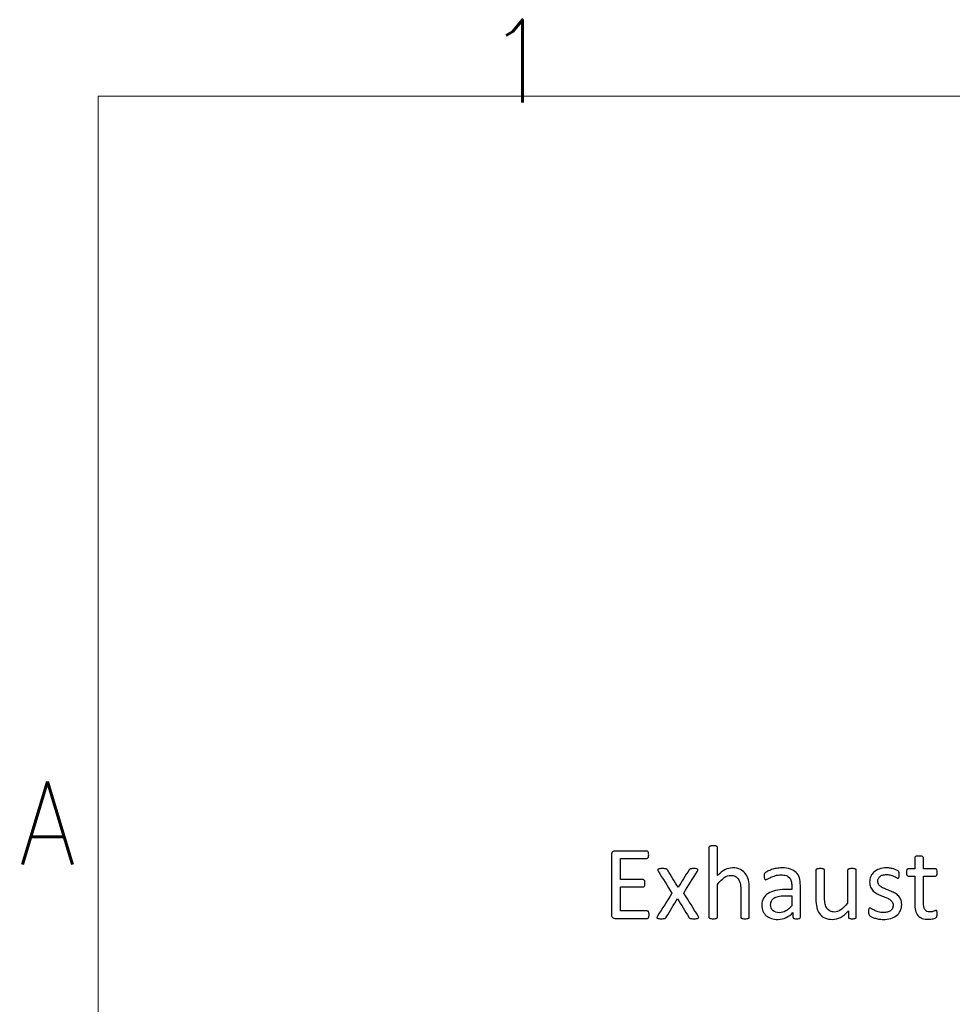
# Model space of a CAD drawing. Header units: inches. Extents: x 0 to 20790, y -12 to 14700.
# Tile 42 of 132: x 59 to 1436, y 13184 to 14638. Entities that reach past the tile are written whole.
import ezdxf

# ---------------------------------------------------------------- set-up
doc = ezdxf.new("R2010")
doc.units = ezdxf.units.IN
doc.layers.add('210', color=7, linetype='Continuous', true_color=0xffffff)
doc.layers.add('254', color=7, linetype='Continuous', true_color=0xffffff)
doc.styles.add('latin_extended', font='simplex.shx')

msp = doc.modelspace()

# ---------------------------------------------------------------- linework, layer by layer
at = {"layer": '210', "color": 7, "linetype": 'Continuous', "lineweight": 18}
for p, q in [((175, 175), (175, 14525)), ((175, 14525), (20615, 14525))]:
    msp.add_line(p, q, dxfattribs=at)
at = {"layer": '254', "color": 2, "linetype": 'Continuous', "lineweight": 25}
for points, knots in [([(934.55, 13409.508), (933.511, 13408.7), (932.992, 13407.315), (932.992, 13375.732), (932.992, 13346.14), (932.992, 13314.528), (933.511, 13313.143), (934.55, 13312.335)], [0, 0, 0, 0, 0.05924442, 0.05924442, 0.93989697, 0.93989697, 1, 1, 1, 1]), ([(986.252, 13410.402), (985.935, 13410.604), (985.56, 13410.691), (969.403, 13410.691), (953.65, 13410.691), (936.714, 13410.691), (935.617, 13410.316), (934.55, 13409.508)], [0, 0, 0, 0, 0.02329451, 0.02329451, 0.93178037, 0.93178037, 1, 1, 1, 1]), ([(987.579, 13407.661), (987.435, 13408.354), (987.262, 13408.931), (986.858, 13409.854), (986.598, 13410.2), (986.252, 13410.402)], [0, 0, 0, 0, 0.5, 0.5, 1, 1, 1, 1]), ([(987.579, 13402.67), (987.695, 13403.362), (987.752, 13404.17), (987.752, 13406.103), (987.695, 13406.969), (987.579, 13407.661)], [0, 0, 0, 0, 0.47761194, 0.47761194, 1, 1, 1, 1]), ([(1076.962, 13416.923), (1076.789, 13416.634), (1076.702, 13416.259), (1076.702, 13381.599), (1076.702, 13347.342), (1076.702, 13312.653), (1076.789, 13312.306), (1076.962, 13312.047)], [0, 0, 0, 0, 0.01151, 0.01151, 0.98766785, 0.98766785, 1, 1, 1, 1]), ([(1089.08, 13416.923), (1088.878, 13417.24), (1088.56, 13417.5), (1087.637, 13417.904), (1086.973, 13418.048), (1085.358, 13418.279), (1084.29, 13418.308), (1081.78, 13418.308), (1080.741, 13418.279), (1079.126, 13418.048), (1078.462, 13417.904), (1077.481, 13417.5), (1077.164, 13417.24), (1076.962, 13416.923)], [0, 0, 0, 0, 0.16858238, 0.16858238, 0.33716475, 0.33716475, 0.50574713, 0.50574713, 0.67049808, 0.67049808, 0.83524904, 0.83524904, 1, 1, 1, 1]), ([(1089.397, 13374.395), (1089.397, 13388.215), (1089.397, 13402.035), (1089.397, 13416.259), (1089.282, 13416.634), (1089.08, 13416.923)], [0, 0, 0, 0, 0.97160243, 0.97160243, 1, 1, 1, 1]), ([(946.206, 13399.698), (959.189, 13399.698), (972.172, 13399.698), (985.56, 13399.698), (985.935, 13399.814), (986.252, 13400.016)], [0, 0, 0, 0, 0.96982759, 0.96982759, 1, 1, 1, 1]), ([(986.252, 13400.016), (986.598, 13400.218), (986.858, 13400.535), (987.262, 13401.4), (987.435, 13401.977), (987.579, 13402.67)], [0, 0, 0, 0, 0.5, 0.5, 1, 1, 1, 1]), ([(1380.857, 13401.775), (1380.684, 13401.458), (1380.597, 13401.141), (1380.597, 13395.284), (1380.597, 13389.802), (1380.597, 13384.32)], [0, 0, 0, 0, 0.06403941, 0.06403941, 1, 1, 1, 1]), ([(1383.829, 13403.074), (1383.021, 13402.987), (1382.357, 13402.814), (1381.376, 13402.353), (1381.059, 13402.093), (1380.857, 13401.775)], [0, 0, 0, 0, 0.5, 0.5, 1, 1, 1, 1]), ([(1390.061, 13403.074), (1389.253, 13403.189), (1388.185, 13403.247), (1385.675, 13403.247), (1384.636, 13403.189), (1383.829, 13403.074)], [0, 0, 0, 0, 0.50574713, 0.50574713, 1, 1, 1, 1]), ([(1393.292, 13384.32), (1393.292, 13389.802), (1393.292, 13395.284), (1393.292, 13401.141), (1393.176, 13401.458), (1392.773, 13402.093), (1392.455, 13402.353), (1391.532, 13402.814), (1390.868, 13402.987), (1390.061, 13403.074)], [0, 0, 0, 0, 0.82969432, 0.82969432, 0.88646288, 0.88646288, 0.94323144, 0.94323144, 1, 1, 1, 1]), ([(1004.054, 13384.551), (1003.044, 13384.436), (1002.294, 13384.234), (1001.313, 13383.541), (1001.082, 13383.137), (1001.138, 13382.185), (1001.37, 13381.579), (1001.774, 13380.858)], [0, 0, 0, 0, 0.33997582, 0.33997582, 0.67995165, 0.67995165, 1, 1, 1, 1]), ([(1013.69, 13384.234), (1013.2, 13384.378), (1012.478, 13384.493), (1010.689, 13384.666), (1009.507, 13384.695), (1006.362, 13384.695), (1005.035, 13384.638), (1004.054, 13384.551)], [0, 0, 0, 0, 0.32298137, 0.32298137, 0.64596273, 0.64596273, 1, 1, 1, 1]), ([(1015.537, 13382.705), (1015.335, 13383.051), (1015.104, 13383.368), (1014.584, 13383.887), (1014.209, 13384.089), (1013.69, 13384.234)], [0, 0, 0, 0, 0.5, 0.5, 1, 1, 1, 1]), ([(1057.833, 13384.551), (1056.881, 13384.638), (1055.64, 13384.695), (1052.784, 13384.695), (1051.688, 13384.666), (1050.101, 13384.49), (1049.495, 13384.378), (1049.062, 13384.205)], [0, 0, 0, 0, 0.34284221, 0.34284221, 0.66551723, 0.66551723, 1, 1, 1, 1]), ([(1059.795, 13380.858), (1060.257, 13381.608), (1060.488, 13382.272), (1060.606, 13383.281), (1060.401, 13383.685), (1059.478, 13384.263), (1058.756, 13384.436), (1057.833, 13384.551)], [0, 0, 0, 0, 0.32091551, 0.32091551, 0.66045775, 0.66045775, 1, 1, 1, 1]), ([(1136.021, 13312.047), (1136.223, 13312.306), (1136.339, 13312.653), (1136.339, 13327.136), (1136.339, 13341.187), (1136.339, 13360.2), (1135.906, 13364.441), (1134.231, 13371.488), (1132.819, 13374.539), (1128.919, 13379.758), (1126.356, 13381.868), (1120.066, 13384.984), (1116.171, 13385.763), (1107.804, 13385.763), (1104.082, 13384.84), (1096.696, 13381.089), (1093.032, 13378.233), (1089.397, 13374.395)], [0, 0, 0, 0, 0.01025083, 0.01025083, 0.34306125, 0.34306125, 0.46060415, 0.46060415, 0.57836735, 0.57836735, 0.69467981, 0.69467981, 0.81099226, 0.81099226, 0.90549613, 0.90549613, 1, 1, 1, 1]), ([(1159.737, 13378.377), (1159.045, 13377.713), (1158.612, 13377.021), (1158.266, 13375.52), (1158.179, 13374.511), (1158.179, 13372.462), (1158.208, 13371.77), (1158.434, 13370.471), (1158.583, 13369.952), (1159.045, 13369.144), (1159.333, 13368.827), (1159.622, 13368.625)], [0, 0, 0, 0, 0.2639114, 0.2639114, 0.5278228, 0.5278228, 0.68976843, 0.68976843, 0.84488422, 0.84488422, 1, 1, 1, 1]), ([(1159.622, 13368.625), (1159.939, 13368.423), (1160.286, 13368.308), (1161.324, 13368.308), (1162.247, 13368.683), (1164.786, 13370.183), (1166.344, 13370.991), (1170.095, 13372.78), (1172.259, 13373.616), (1177.256, 13375.069), (1180.049, 13375.463), (1186.108, 13375.463), (1188.56, 13375.117), (1192.568, 13373.723), (1194.186, 13372.722), (1196.698, 13369.982), (1197.62, 13368.279), (1198.168, 13366.23)], [0, 0, 0, 0, 0.09392922, 0.09392922, 0.22543014, 0.22543014, 0.35693105, 0.35693105, 0.48843197, 0.48843197, 0.62175643, 0.62175643, 0.74767398, 0.74767398, 0.87522072, 0.87522072, 1, 1, 1, 1]), ([(1205.496, 13379.127), (1203.332, 13381.291), (1200.505, 13382.964), (1193.523, 13385.215), (1189.31, 13385.763), (1181.665, 13385.763), (1179.01, 13385.532), (1173.789, 13384.546), (1171.365, 13383.945), (1166.979, 13382.445), (1165.017, 13381.637), (1161.635, 13379.86), (1160.43, 13379.069), (1159.737, 13378.377)], [0, 0, 0, 0, 0.24171167, 0.24171167, 0.48342334, 0.48342334, 0.61196364, 0.61196364, 0.74188324, 0.74188324, 0.87180283, 0.87180283, 1, 1, 1, 1]), ([(1211.036, 13311.614), (1211.44, 13311.931), (1211.642, 13312.393), (1211.642, 13328.569), (1211.642, 13344.139), (1211.642, 13364.009), (1211.151, 13367.759), (1209.189, 13374.222), (1207.631, 13376.934), (1205.496, 13379.127)], [0, 0, 0, 0, 0.02445652, 0.02445652, 0.65295031, 0.65295031, 0.82647516, 0.82647516, 1, 1, 1, 1]), ([(1234.838, 13383.339), (1234.665, 13383.08), (1234.579, 13382.733), (1234.579, 13368.308), (1234.579, 13354.314), (1234.579, 13335.272), (1234.983, 13331.002), (1235.848, 13327.511)], [0, 0, 0, 0, 0.02222222, 0.02222222, 0.74074074, 0.74074074, 1, 1, 1, 1]), ([(1247.043, 13383.339), (1246.841, 13383.628), (1246.494, 13383.887), (1245.513, 13384.349), (1244.85, 13384.493), (1243.206, 13384.669), (1242.196, 13384.695), (1239.714, 13384.695), (1238.704, 13384.666), (1237.06, 13384.496), (1236.396, 13384.349), (1235.358, 13383.887), (1235.011, 13383.628), (1234.838, 13383.339)], [0, 0, 0, 0, 0.1647275, 0.1647275, 0.329455, 0.329455, 0.5, 0.5, 0.670545, 0.670545, 0.8352725, 0.8352725, 1, 1, 1, 1]), ([(1281.492, 13333.916), (1277.972, 13329.56), (1274.625, 13326.242), (1268.297, 13321.754), (1265.133, 13320.616), (1259.507, 13320.616), (1257.343, 13321.077), (1253.65, 13322.981), (1252.121, 13324.309), (1249.72, 13327.738), (1248.803, 13329.819), (1247.655, 13334.697), (1247.331, 13337.956), (1247.331, 13355.43), (1247.331, 13368.865), (1247.331, 13382.733), (1247.245, 13383.08), (1247.043, 13383.339)], [0, 0, 0, 0, 0.13181048, 0.13181048, 0.26282482, 0.26282482, 0.36406318, 0.36406318, 0.46530153, 0.46530153, 0.56461535, 0.56461535, 0.66282242, 0.66282242, 0.98947781, 0.98947781, 1, 1, 1, 1]), ([(1281.78, 13383.339), (1281.578, 13383.08), (1281.492, 13382.733), (1281.492, 13366.172), (1281.492, 13350.044), (1281.492, 13333.916)], [0, 0, 0, 0, 0.0261324, 0.0261324, 1, 1, 1, 1]), ([(1293.927, 13383.339), (1293.696, 13383.628), (1293.35, 13383.887), (1292.426, 13384.349), (1291.792, 13384.493), (1290.147, 13384.663), (1289.108, 13384.695), (1286.598, 13384.695), (1285.56, 13384.666), (1283.973, 13384.49), (1283.309, 13384.349), (1282.819, 13384.118)], [0, 0, 0, 0, 0.1971018, 0.1971018, 0.39420361, 0.39420361, 0.58458204, 0.58458204, 0.78855892, 0.78855892, 1, 1, 1, 1]), ([(1294.013, 13312.047), (1294.186, 13312.306), (1294.273, 13312.653), (1294.273, 13336.157), (1294.273, 13359.229), (1294.273, 13382.733), (1294.157, 13383.08), (1293.927, 13383.339)], [0, 0, 0, 0, 0.01807955, 0.01807955, 0.98192045, 0.98192045, 1, 1, 1, 1]), ([(1344.648, 13385.301), (1342.801, 13385.619), (1340.955, 13385.763), (1334.925, 13385.763), (1331.232, 13385.215), (1324.917, 13382.955), (1322.288, 13381.464), (1318.076, 13377.713), (1316.518, 13375.52), (1315.45, 13373.039)], [0, 0, 0, 0, 0.12765283, 0.12765283, 0.41686627, 0.41686627, 0.70843314, 0.70843314, 1, 1, 1, 1]), ([(1329.241, 13373.126), (1330.28, 13374.02), (1331.636, 13374.713), (1334.925, 13375.694), (1336.8, 13375.924), (1341.388, 13375.924), (1343.523, 13375.636), (1345.398, 13375.088)], [0, 0, 0, 0, 0.32051282, 0.32051282, 0.64102564, 0.64102564, 1, 1, 1, 1]), ([(1353.477, 13382.647), (1352.409, 13383.195), (1351.14, 13383.685), (1348.17, 13384.617), (1346.494, 13385.013), (1344.648, 13385.301)], [0, 0, 0, 0, 0.49557297, 0.49557297, 1, 1, 1, 1]), ([(1345.398, 13375.088), (1347.245, 13374.511), (1348.889, 13373.905), (1351.659, 13372.635), (1352.784, 13372.029), (1353.65, 13371.452)], [0, 0, 0, 0, 0.5, 0.5, 1, 1, 1, 1]), ([(1357.17, 13371.77), (1357.343, 13372.174), (1357.458, 13372.722), (1357.631, 13373.991), (1357.66, 13374.741), (1357.66, 13376.444), (1357.631, 13377.136), (1357.454, 13378.261), (1357.4, 13378.723), (1357.314, 13379.127)], [0, 0, 0, 0, 0.25106683, 0.25106683, 0.50213367, 0.50213367, 0.74483161, 0.74483161, 1, 1, 1, 1]), ([(1368.566, 13381.464), (1368.422, 13380.8), (1368.364, 13379.992), (1368.364, 13377.165), (1368.595, 13375.809), (1369.518, 13374.193), (1370.124, 13373.76), (1374.134, 13373.76), (1377.366, 13373.76), (1380.597, 13373.76)], [0, 0, 0, 0, 0.07953561, 0.07953561, 0.2292497, 0.2292497, 0.37896378, 0.37896378, 1, 1, 1, 1]), ([(1380.597, 13384.32), (1377.395, 13384.32), (1374.192, 13384.32), (1370.557, 13384.32), (1370.211, 13384.234), (1369.864, 13384.032)], [0, 0, 0, 0, 0.88095238, 0.88095238, 1, 1, 1, 1]), ([(1412.132, 13384.032), (1411.844, 13384.234), (1411.468, 13384.32), (1405.14, 13384.32), (1399.216, 13384.32), (1393.292, 13384.32)], [0, 0, 0, 0, 0.06382979, 0.06382979, 1, 1, 1, 1]), ([(1393.292, 13373.76), (1399.216, 13373.76), (1405.14, 13373.76), (1411.844, 13373.76), (1412.449, 13374.193), (1413.373, 13375.809), (1413.603, 13377.165), (1413.603, 13379.992), (1413.546, 13380.8), (1413.459, 13381.464)], [0, 0, 0, 0, 0.75027595, 0.75027595, 0.84893236, 0.84893236, 0.94758878, 0.94758878, 1, 1, 1, 1]), ([(980.713, 13368.106), (980.395, 13368.336), (980.02, 13368.452), (968.479, 13368.452), (957.343, 13368.452), (946.206, 13368.452)], [0, 0, 0, 0, 0.035, 0.035, 1, 1, 1, 1]), ([(982.069, 13365.451), (981.953, 13366.172), (981.809, 13366.75), (981.347, 13367.557), (981.059, 13367.875), (980.713, 13368.106)], [0, 0, 0, 0, 0.5, 0.5, 1, 1, 1, 1]), ([(980.713, 13358.036), (981.059, 13358.209), (981.347, 13358.527), (981.809, 13359.335), (981.953, 13359.883), (982.069, 13360.546)], [0, 0, 0, 0, 0.5, 0.5, 1, 1, 1, 1]), ([(982.069, 13360.546), (982.155, 13361.21), (982.213, 13361.989), (982.213, 13363.893), (982.155, 13364.759), (982.069, 13365.451)], [0, 0, 0, 0, 0.5, 0.5, 1, 1, 1, 1]), ([(1089.08, 13312.047), (1089.282, 13312.306), (1089.397, 13312.653), (1089.397, 13329.213), (1089.397, 13345.342), (1089.397, 13361.47)], [0, 0, 0, 0, 0.0261324, 0.0261324, 1, 1, 1, 1]), ([(1089.397, 13361.47), (1092.888, 13365.826), (1096.206, 13369.144), (1102.592, 13373.632), (1105.756, 13374.77), (1111.411, 13374.77), (1113.575, 13374.309), (1117.302, 13372.474), (1118.826, 13371.135), (1121.178, 13367.635), (1122.086, 13365.567), (1123.346, 13360.754), (1123.644, 13357.575), (1123.644, 13340.11), (1123.644, 13326.598), (1123.644, 13312.653), (1123.73, 13312.306), (1123.932, 13312.047)], [0, 0, 0, 0, 0.1301177, 0.1301177, 0.25945184, 0.25945184, 0.36056762, 0.36056762, 0.46043315, 0.46043315, 0.55917391, 0.55917391, 0.65652991, 0.65652991, 0.98934058, 0.98934058, 1, 1, 1, 1]), ([(1198.168, 13366.23), (1198.745, 13364.182), (1199.033, 13361.816), (1199.033, 13357.363), (1199.033, 13355.565), (1199.033, 13353.766)], [0, 0, 0, 0, 0.59611231, 0.59611231, 1, 1, 1, 1]), ([(1315.45, 13373.039), (1314.411, 13370.558), (1313.892, 13367.961), (1313.892, 13362.162), (1314.382, 13359.508), (1315.392, 13357.315)], [0, 0, 0, 0, 0.47263682, 0.47263682, 1, 1, 1, 1]), ([(1327.568, 13360.893), (1326.558, 13362.249), (1326.039, 13363.922), (1326.039, 13367.355), (1326.298, 13368.683), (1327.395, 13371.164), (1328.174, 13372.231), (1329.241, 13373.126)], [0, 0, 0, 0, 0.40828402, 0.40828402, 0.70414201, 0.70414201, 1, 1, 1, 1]), ([(1353.65, 13371.452), (1354.544, 13370.904), (1355.208, 13370.616), (1355.958, 13370.616), (1356.246, 13370.702), (1356.506, 13370.875)], [0, 0, 0, 0, 0.61538462, 0.61538462, 1, 1, 1, 1]), ([(1380.597, 13373.76), (1380.597, 13360.277), (1380.597, 13346.794), (1380.597, 13329.3), (1380.972, 13325.838), (1381.722, 13322.895)], [0, 0, 0, 0, 0.77075316, 0.77075316, 1, 1, 1, 1]), ([(1408.612, 13321.77), (1407.891, 13321.51), (1407.054, 13321.279), (1405.208, 13320.818), (1404.169, 13320.702), (1399.351, 13320.702), (1396.812, 13321.914), (1393.972, 13326.783), (1393.292, 13330.396), (1393.292, 13348.025), (1393.292, 13360.893), (1393.292, 13373.76)], [0, 0, 0, 0, 0.06040673, 0.06040673, 0.12081345, 0.12081345, 0.30645364, 0.30645364, 0.49374521, 0.49374521, 1, 1, 1, 1]), ([(946.206, 13357.777), (957.343, 13357.777), (968.479, 13357.777), (980.02, 13357.777), (980.395, 13357.863), (980.713, 13358.036)], [0, 0, 0, 0, 0.965, 0.965, 1, 1, 1, 1]), ([(1022.172, 13348.313), (1014.988, 13337.052), (1007.804, 13325.79), (1000.16, 13313.806), (999.928, 13313.201), (999.868, 13312.249), (1000.072, 13311.845), (1000.505, 13311.527)], [0, 0, 0, 0, 0.88322959, 0.88322959, 0.93985203, 0.93985203, 1, 1, 1, 1]), ([(1199.033, 13353.766), (1195.85, 13353.766), (1192.667, 13353.766), (1184.088, 13353.766), (1179.241, 13353.305), (1170.643, 13351.4), (1166.979, 13349.987), (1161.036, 13346.178), (1158.756, 13343.784), (1155.57, 13338.049), (1154.775, 13334.666), (1154.775, 13327.425), (1155.352, 13324.453), (1157.671, 13319.236), (1159.276, 13317.009), (1163.43, 13313.432), (1165.94, 13312.047), (1168.912, 13311.123)], [0, 0, 0, 0, 0.08181594, 0.08181594, 0.22048283, 0.22048283, 0.35914972, 0.35914972, 0.49781661, 0.49781661, 0.63755509, 0.63755509, 0.75762667, 0.75762667, 0.87881334, 0.87881334, 1, 1, 1, 1]), ([(1324.913, 13347.563), (1326.991, 13346.467), (1329.126, 13345.486), (1333.486, 13343.765), (1335.617, 13342.918), (1337.666, 13342.11)], [0, 0, 0, 0, 0.50285973, 0.50285973, 1, 1, 1, 1]), ([(1350.072, 13349.063), (1347.966, 13350.16), (1345.802, 13351.141), (1341.441, 13352.862), (1339.282, 13353.709), (1337.204, 13354.545)], [0, 0, 0, 0, 0.50285973, 0.50285973, 1, 1, 1, 1]), ([(1199.033, 13329.935), (1195.889, 13326.444), (1192.917, 13323.847), (1187.217, 13320.45), (1184.117, 13319.606), (1176.673, 13319.606), (1173.5, 13320.673), (1168.941, 13324.943), (1167.787, 13327.8), (1167.787, 13333.484), (1168.191, 13335.359), (1168.97, 13336.975)], [0, 0, 0, 0, 0.19229361, 0.19229361, 0.38373841, 0.38373841, 0.62179585, 0.62179585, 0.85985328, 0.85985328, 1, 1, 1, 1]), ([(1168.97, 13336.975), (1169.778, 13338.561), (1171.018, 13339.946), (1174.403, 13342.241), (1176.529, 13343.149), (1179.097, 13343.726)], [0, 0, 0, 0, 0.502912, 0.502912, 1, 1, 1, 1]), ([(1343.205, 13339.398), (1344.821, 13338.359), (1346.148, 13337.177), (1348.168, 13334.522), (1348.658, 13332.878), (1348.658, 13329.011), (1348.312, 13327.396), (1346.927, 13324.626), (1345.946, 13323.472), (1344.648, 13322.578)], [0, 0, 0, 0, 0.25373134, 0.25373134, 0.50746269, 0.50746269, 0.75373134, 0.75373134, 1, 1, 1, 1]), ([(1359.247, 13322.462), (1360.545, 13325.232), (1361.209, 13328.377), (1361.209, 13334.897), (1360.689, 13337.465), (1358.712, 13341.77), (1357.372, 13343.61), (1355.727, 13345.14)], [0, 0, 0, 0, 0.37196175, 0.37196175, 0.68344191, 0.68344191, 1, 1, 1, 1]), ([(986.8, 13321.856), (986.454, 13322.058), (986.079, 13322.145), (972.519, 13322.145), (959.362, 13322.145), (946.206, 13322.145)], [0, 0, 0, 0, 0.02978723, 0.02978723, 1, 1, 1, 1]), ([(988.214, 13314.182), (988.329, 13314.874), (988.387, 13315.682), (988.387, 13317.644), (988.329, 13318.509), (988.214, 13319.202)], [0, 0, 0, 0, 0.47058824, 0.47058824, 1, 1, 1, 1]), ([(1168.912, 13311.123), (1171.855, 13310.171), (1175.144, 13309.681), (1182.934, 13309.681), (1186.887, 13310.575), (1194.296, 13314.194), (1197.677, 13316.692), (1200.707, 13319.923)], [0, 0, 0, 0, 0.30533666, 0.30533666, 0.65429284, 0.65429284, 1, 1, 1, 1]), ([(1200.707, 13319.923), (1200.707, 13317.615), (1200.707, 13315.307), (1200.707, 13312.393), (1200.88, 13311.931), (1201.255, 13311.614)], [0, 0, 0, 0, 0.79207921, 0.79207921, 1, 1, 1, 1]), ([(1235.848, 13327.511), (1236.685, 13323.991), (1238.07, 13320.904), (1242.007, 13315.635), (1244.533, 13313.547), (1247.677, 13311.989)], [0, 0, 0, 0, 0.49823989, 0.49823989, 1, 1, 1, 1]), ([(1282.732, 13322.231), (1282.732, 13319.183), (1282.732, 13316.134), (1282.732, 13312.653), (1282.819, 13312.306), (1282.963, 13312.047)], [0, 0, 0, 0, 0.87569061, 0.87569061, 1, 1, 1, 1]), ([(1312.334, 13323.703), (1312.247, 13323.01), (1312.19, 13322.202), (1312.19, 13319.635), (1312.305, 13318.394), (1312.825, 13316.548), (1313.228, 13315.826), (1314.382, 13314.788), (1315.277, 13314.211), (1316.489, 13313.576)], [0, 0, 0, 0, 0.17085427, 0.17085427, 0.44723618, 0.44723618, 0.72361809, 0.72361809, 1, 1, 1, 1]), ([(1316.835, 13325.434), (1315.739, 13326.126), (1314.902, 13326.473), (1313.979, 13326.473), (1313.661, 13326.357), (1313.373, 13326.184)], [0, 0, 0, 0, 0.59375, 0.59375, 1, 1, 1, 1]), ([(1344.648, 13322.578), (1343.378, 13321.683), (1341.849, 13320.991), (1338.387, 13320.067), (1336.425, 13319.837), (1331.405, 13319.837), (1328.866, 13320.183), (1324.449, 13321.56), (1322.548, 13322.318), (1320.932, 13323.155)], [0, 0, 0, 0, 0.21624501, 0.21624501, 0.43249002, 0.43249002, 0.71793343, 0.71793343, 1, 1, 1, 1]), ([(1326.991, 13310.258), (1329.241, 13309.883), (1331.578, 13309.681), (1338.041, 13309.681), (1341.705, 13310.171), (1348.372, 13312.125), (1351.255, 13313.547), (1356.062, 13317.369), (1357.92, 13319.692), (1359.247, 13322.462)], [0, 0, 0, 0, 0.16972369, 0.16972369, 0.44727185, 0.44727185, 0.7226174, 0.7226174, 1, 1, 1, 1]), ([(1381.722, 13322.895), (1382.444, 13319.923), (1383.655, 13317.5), (1386.93, 13313.65), (1389.022, 13312.22), (1394.157, 13310.316), (1397.245, 13309.854), (1402.005, 13309.854), (1403.188, 13309.912), (1404.371, 13310.085)], [0, 0, 0, 0, 0.30206654, 0.30206654, 0.60152588, 0.60152588, 0.90098522, 0.90098522, 1, 1, 1, 1]), ([(1412.565, 13322.664), (1412.334, 13322.78), (1412.074, 13322.837), (1411.411, 13322.837), (1410.949, 13322.722), (1410.459, 13322.491)], [0, 0, 0, 0, 0.34782609, 0.34782609, 1, 1, 1, 1]), ([(1413.286, 13314.615), (1413.488, 13315.48), (1413.603, 13316.663), (1413.603, 13319.087), (1413.546, 13319.837), (1413.459, 13320.471)], [0, 0, 0, 0, 0.61904762, 0.61904762, 1, 1, 1, 1]), ([(934.55, 13312.335), (935.617, 13311.556), (936.714, 13311.152), (953.823, 13311.152), (969.749, 13311.152), (986.079, 13311.152), (986.454, 13311.239), (986.8, 13311.47)], [0, 0, 0, 0, 0.0675453, 0.0675453, 0.97693575, 0.97693575, 1, 1, 1, 1]), ([(1002.582, 13310.893), (1003.534, 13310.748), (1004.746, 13310.691), (1007.66, 13310.691), (1008.814, 13310.72), (1010.574, 13310.89), (1011.267, 13311.008), (1012.363, 13311.354), (1012.767, 13311.585), (1013.055, 13311.874)], [0, 0, 0, 0, 0.26548421, 0.26548421, 0.51565202, 0.51565202, 0.75782601, 0.75782601, 1, 1, 1, 1]), ([(1048.889, 13311.181), (1049.437, 13311.008), (1050.159, 13310.893), (1051.947, 13310.72), (1053.159, 13310.691), (1056.304, 13310.691), (1057.602, 13310.748), (1058.583, 13310.893)], [0, 0, 0, 0, 0.33128834, 0.33128834, 0.66257669, 0.66257669, 1, 1, 1, 1]), ([(1076.962, 13312.047), (1077.164, 13311.758), (1077.481, 13311.499), (1078.462, 13311.095), (1079.126, 13310.95), (1079.934, 13310.835)], [0, 0, 0, 0, 0.5, 0.5, 1, 1, 1, 1]), ([(1079.934, 13310.835), (1080.741, 13310.748), (1081.78, 13310.691), (1084.29, 13310.691), (1085.358, 13310.748), (1086.166, 13310.835)], [0, 0, 0, 0, 0.49425287, 0.49425287, 1, 1, 1, 1]), ([(1086.166, 13310.835), (1086.973, 13310.95), (1087.637, 13311.095), (1088.56, 13311.499), (1088.878, 13311.758), (1089.08, 13312.047)], [0, 0, 0, 0, 0.5, 0.5, 1, 1, 1, 1]), ([(1123.932, 13312.047), (1124.134, 13311.758), (1124.481, 13311.499), (1125.404, 13311.095), (1126.039, 13310.95), (1126.875, 13310.835)], [0, 0, 0, 0, 0.5, 0.5, 1, 1, 1, 1]), ([(1126.875, 13310.835), (1127.683, 13310.748), (1128.722, 13310.691), (1131.261, 13310.691), (1132.271, 13310.748), (1133.107, 13310.835)], [0, 0, 0, 0, 0.51136364, 0.51136364, 1, 1, 1, 1]), ([(1133.107, 13310.835), (1133.915, 13310.95), (1134.55, 13311.095), (1135.473, 13311.499), (1135.819, 13311.758), (1136.021, 13312.047)], [0, 0, 0, 0, 0.5, 0.5, 1, 1, 1, 1]), ([(1201.255, 13311.614), (1201.601, 13311.297), (1202.178, 13311.066), (1203.766, 13310.782), (1204.833, 13310.691), (1207.573, 13310.691), (1208.612, 13310.777), (1210.055, 13311.066), (1210.603, 13311.297), (1211.036, 13311.614)], [0, 0, 0, 0, 0.25398059, 0.25398059, 0.49917578, 0.49917578, 0.74958789, 0.74958789, 1, 1, 1, 1]), ([(1247.677, 13311.989), (1250.851, 13310.46), (1254.717, 13309.681), (1263.286, 13309.681), (1267.181, 13310.691), (1271.047, 13312.681)], [0, 0, 0, 0, 0.53872054, 0.53872054, 1, 1, 1, 1]), ([(1285.617, 13310.835), (1286.367, 13310.748), (1287.32, 13310.691), (1289.57, 13310.691), (1290.493, 13310.748), (1291.243, 13310.835)], [0, 0, 0, 0, 0.52564103, 0.52564103, 1, 1, 1, 1]), ([(1291.243, 13310.835), (1291.965, 13310.95), (1292.571, 13311.095), (1293.494, 13311.499), (1293.811, 13311.758), (1294.013, 13312.047)], [0, 0, 0, 0, 0.5, 0.5, 1, 1, 1, 1]), ([(1404.371, 13310.085), (1405.554, 13310.229), (1406.679, 13310.431), (1408.756, 13310.893), (1409.709, 13311.181), (1410.516, 13311.527)], [0, 0, 0, 0, 0.5, 0.5, 1, 1, 1, 1])]:
    msp.add_open_spline(points, degree=3, knots=knots, dxfattribs=at)
for points in [[(946.206, 13368.452), (946.206, 13378.867), (946.206, 13389.283), (946.206, 13399.698)], [(1001.774, 13380.858), (1008.574, 13370.01), (1015.373, 13359.162), (1022.172, 13348.313)], [(1031.318, 13356.94), (1026.058, 13365.528), (1020.797, 13374.116), (1015.537, 13382.705)], [(1047.331, 13382.705), (1041.994, 13374.116), (1036.656, 13365.528), (1031.318, 13356.94)], [(1039.541, 13348.688), (1046.292, 13359.412), (1053.044, 13370.135), (1059.795, 13380.858)], [(1048.024, 13383.541), (1047.764, 13383.282), (1047.533, 13382.993), (1047.331, 13382.705)], [(1049.062, 13384.205), (1048.601, 13384.003), (1048.254, 13383.801), (1048.024, 13383.541)], [(1282.819, 13384.118), (1282.299, 13383.887), (1281.953, 13383.628), (1281.78, 13383.339)], [(1355.842, 13381.233), (1355.323, 13381.637), (1354.515, 13382.127), (1353.477, 13382.647)], [(1356.939, 13380.166), (1356.737, 13380.454), (1356.391, 13380.829), (1355.842, 13381.233)], [(1357.314, 13379.127), (1357.227, 13379.502), (1357.112, 13379.848), (1356.939, 13380.166)], [(1369.056, 13383.108), (1368.855, 13382.676), (1368.681, 13382.127), (1368.566, 13381.464)], [(1369.864, 13384.032), (1369.518, 13383.859), (1369.258, 13383.57), (1369.056, 13383.108)], [(1412.94, 13383.108), (1412.709, 13383.57), (1412.449, 13383.859), (1412.132, 13384.032)], [(1413.459, 13381.464), (1413.344, 13382.127), (1413.171, 13382.676), (1412.94, 13383.108)], [(1331.578, 13357.315), (1329.934, 13358.325), (1328.606, 13359.537), (1327.568, 13360.893)], [(1356.506, 13370.875), (1356.766, 13371.077), (1356.968, 13371.366), (1357.17, 13371.77)], [(946.206, 13322.145), (946.206, 13334.022), (946.206, 13345.899), (946.206, 13357.777)], [(1060.949, 13314.528), (1053.813, 13325.915), (1046.677, 13337.302), (1039.541, 13348.688)], [(1315.392, 13357.315), (1316.373, 13355.093), (1317.7, 13353.218), (1319.345, 13351.602)], [(1319.345, 13351.602), (1320.99, 13350.016), (1322.836, 13348.688), (1324.913, 13347.563)], [(1337.204, 13354.545), (1335.098, 13355.353), (1333.223, 13356.276), (1331.578, 13357.315)], [(1355.727, 13345.14), (1354.082, 13346.698), (1352.207, 13347.996), (1350.072, 13349.063)], [(1013.777, 13312.855), (1019.287, 13322.01), (1024.798, 13331.166), (1030.309, 13340.321)], [(1030.309, 13340.321), (1035.848, 13331.166), (1041.388, 13322.01), (1046.927, 13312.855)], [(1179.097, 13343.726), (1181.665, 13344.332), (1184.694, 13344.62), (1188.185, 13344.62)], [(1188.185, 13344.62), (1191.801, 13344.62), (1195.417, 13344.62), (1199.033, 13344.62)], [(1199.033, 13344.62), (1199.033, 13339.725), (1199.033, 13334.83), (1199.033, 13329.935)], [(1337.666, 13342.11), (1339.714, 13341.331), (1341.561, 13340.408), (1343.205, 13339.398)], [(987.695, 13320.875), (987.435, 13321.308), (987.118, 13321.625), (986.8, 13321.856)], [(988.214, 13319.202), (988.127, 13319.894), (987.925, 13320.443), (987.695, 13320.875)], [(1271.047, 13312.681), (1274.885, 13314.701), (1278.779, 13317.875), (1282.732, 13322.231)], [(1312.738, 13325.318), (1312.565, 13324.886), (1312.449, 13324.366), (1312.334, 13323.703)], [(1313.373, 13326.184), (1313.113, 13326.011), (1312.882, 13325.722), (1312.738, 13325.318)], [(1320.932, 13323.155), (1319.316, 13323.962), (1317.96, 13324.741), (1316.835, 13325.434)], [(1410.459, 13322.491), (1409.939, 13322.26), (1409.305, 13322.029), (1408.612, 13321.77)], [(1413.113, 13321.914), (1412.969, 13322.289), (1412.796, 13322.52), (1412.565, 13322.664)], [(1413.459, 13320.471), (1413.344, 13321.077), (1413.228, 13321.568), (1413.113, 13321.914)], [(986.8, 13311.47), (987.118, 13311.672), (987.435, 13311.989), (987.695, 13312.451)], [(987.695, 13312.451), (987.925, 13312.912), (988.127, 13313.489), (988.214, 13314.182)], [(1000.505, 13311.527), (1000.938, 13311.239), (1001.63, 13311.008), (1002.582, 13310.893)], [(1013.055, 13311.874), (1013.315, 13312.162), (1013.575, 13312.479), (1013.777, 13312.855)], [(1046.927, 13312.855), (1047.129, 13312.479), (1047.389, 13312.162), (1047.677, 13311.874)], [(1047.677, 13311.874), (1047.937, 13311.585), (1048.37, 13311.354), (1048.889, 13311.181)], [(1058.583, 13310.893), (1059.593, 13311.008), (1060.343, 13311.239), (1060.834, 13311.527)], [(1060.834, 13311.527), (1061.295, 13311.845), (1061.555, 13312.249), (1061.555, 13312.739)], [(1061.555, 13312.739), (1061.555, 13313.201), (1061.353, 13313.807), (1060.949, 13314.528)], [(1282.963, 13312.047), (1283.107, 13311.758), (1283.396, 13311.499), (1283.857, 13311.297)], [(1283.857, 13311.297), (1284.29, 13311.095), (1284.867, 13310.95), (1285.617, 13310.835)], [(1316.489, 13313.576), (1317.729, 13312.941), (1319.23, 13312.306), (1320.99, 13311.729)], [(1320.99, 13311.729), (1322.778, 13311.123), (1324.769, 13310.662), (1326.991, 13310.258)], [(1410.516, 13311.527), (1411.353, 13311.902), (1411.959, 13312.278), (1412.363, 13312.681)], [(1412.363, 13312.681), (1412.796, 13313.085), (1413.084, 13313.749), (1413.286, 13314.615)]]:
    msp.add_open_spline(points, degree=3, dxfattribs=at)

# ---------------------------------------------------------------- texts
at = {"layer": '210', "color": 211, "linetype": 'Continuous', "lineweight": 18, "char_height": 122.5, "attachment_point": 7, "line_spacing_factor": 0.963855, "style": 'latin_extended'}
for s, insert in [('\\W0.9188;1', (748.412, 14515.64)), ('\\W0.8818;A', (58.721, 13390.689))]:
    msp.add_mtext(s, dxfattribs=dict(at, insert=insert))

doc.saveas('drawing.dxf')
